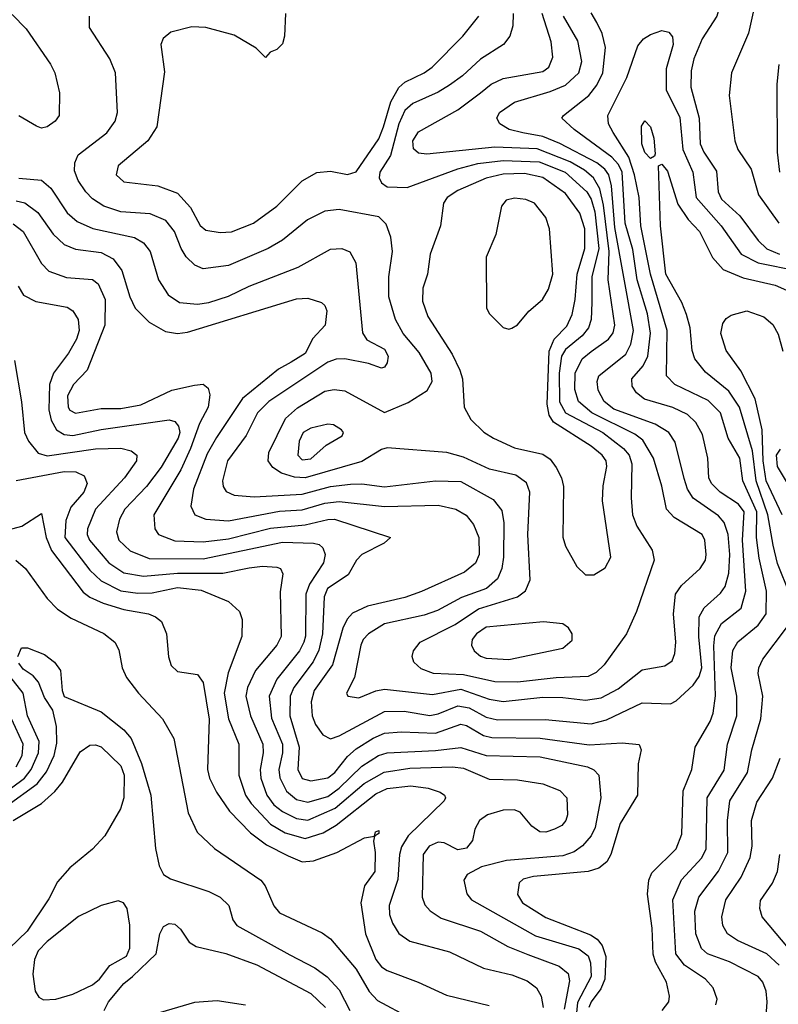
# Model space of a CAD drawing. Extents: x 997026 to 1115308, y 536381 to 619039.
# Tile 75 of 256: x 1045558 to 1048236, y 549587 to 553063. Entities that reach past the tile are written whole.
import ezdxf

# ---------------------------------------------------------------- set-up
doc = ezdxf.new("R2010")
doc.units = 0

msp = doc.modelspace()

# ---------------------------------------------------------------- linework, layer by layer
at = {"layer": '0CON20XD'}
for points in [[(1048241.1, 553545), (1048231.2, 553505), (1048211.5, 553465), (1048052.6, 553197.4), (1048019.2, 553075), (1047966.8, 552995), (1047937.7, 552925), (1047927.8, 552882.2), (1047927.6, 552825), (1047957, 552715), (1047960.2, 552625), (1047973.3, 552595), (1048017.6, 552527.6), (1048023.3, 552455), (1048035, 552429.3), (1048100.4, 552370.4), (1048165, 552283.3), (1048195, 552253.5), (1048240.6, 552235)], [(1048319.4, 553415), (1048234.5, 553295.5), (1048163.2, 553165), (1048130.7, 553015), (1048070, 552875), (1048061.8, 552795), (1048082, 552635), (1048093.3, 552605), (1048139.8, 552535), (1048166, 552445), (1048237.5, 552345)], [(1045531.2, 553081.2), (1045580.4, 553030.4), (1045666.1, 552906.1), (1045681.5, 552875), (1045698.5, 552805), (1045696.7, 552725), (1045683.3, 552705), (1045655, 552684.6), (1045635, 552680.4), (1045617.3, 552687.3), (1045555, 552723.1)], [(1045545, 552422.9), (1045576.1, 552416.1), (1045621.8, 552381.8), (1045675.5, 552305.5), (1045715, 552268.8), (1045755, 552252.3), (1045845, 552240.7), (1045888.1, 552218.1), (1045917.8, 552177.8), (1045945.9, 552085), (1045965.3, 552045), (1046014.8, 551994.8), (1046072.2, 551962.2), (1046115, 551954.7), (1046150.1, 551959.9), (1046535, 552077.5), (1046575, 552079.2), (1046623.3, 552065), (1046635, 552053.8), (1046641.9, 552035), (1046635.6, 551985), (1046592.9, 551937.1), (1046565, 551883.9), (1046516, 551854), (1046471.5, 551828.5), (1046344.4, 551725.6), (1046251.9, 551588.1), (1046219.7, 551530.3), (1046171.7, 551405), (1046162.2, 551345), (1046175.5, 551315), (1046215, 551299), (1046295, 551293.8), (1046475, 551327.4), (1046555, 551332.4), (1046635, 551356.4), (1046685, 551361.7), (1046845, 551344.5), (1047035, 551349.3), (1047097.5, 551335), (1047133.3, 551313.3), (1047160.1, 551280.1), (1047178.7, 551235), (1047179.3, 551175), (1047166.4, 551143.6), (1047127.4, 551112.6), (1046975.9, 551044.1), (1046917.6, 551022.4), (1046785, 550992.1), (1046732.1, 550967.9), (1046713.3, 550946.7), (1046698.8, 550915), (1046662.5, 550785), (1046597.3, 550695), (1046586.1, 550655), (1046590, 550605), (1046602.5, 550575), (1046627.8, 550537.8), (1046655, 550523.9), (1046685, 550534.2), (1046845, 550620), (1046915, 550621.2), (1047005, 550606.6), (1047035, 550611.7), (1047105, 550640.9), (1047145, 550633.1), (1047205, 550600.2), (1047245, 550591.1), (1047412.5, 550592.5), (1047575, 550577), (1047629, 550591), (1047755, 550651.5), (1047855, 550646.9), (1047875, 550658.2), (1047935, 550713.5), (1047956.5, 550743.5), (1047965.6, 550775), (1047955.8, 550884.2), (1047956.7, 550955), (1047973.6, 550986.4), (1048031.9, 551038.1), (1048048.2, 551061.8), (1048061.7, 551108.3), (1048064.9, 551175.1), (1048059.3, 551245), (1048045, 551287.7), (1048025, 551310.8), (1047935, 551374.1), (1047915.4, 551405.4), (1047903.4, 551443.4), (1047871.5, 551571.5), (1047849.7, 551605), (1047801.2, 551635), (1047655, 551687.6), (1047621, 551715), (1047599.8, 551755), (1047596.6, 551785), (1047602.7, 551805), (1047698, 551882), (1047715, 551917.8), (1047724.5, 551965), (1047659, 552329), (1047646.7, 552476.7), (1047637.7, 552515), (1047623.1, 552535), (1047595, 552557), (1047465, 552626.4), (1047405, 552650.9), (1047333.9, 552663.9), (1047285.8, 552675.8), (1047252.9, 552695), (1047242.5, 552715), (1047252, 552735), (1047305, 552771.4), (1047430.8, 552809.2), (1047485, 552832.3), (1047531.4, 552875), (1047542.3, 552915), (1047527.9, 552987.9), (1047477.7, 553075)], [(1047299.7, 553085), (1047299.1, 553040.9), (1047288.5, 553005), (1047265.5, 552975), (1047185, 552923.6), (1047121.3, 552865), (1047075, 552831.4), (1047035, 552807), (1046945, 552767), (1046917.8, 552742.2), (1046895.9, 552695), (1046866.5, 552583.5), (1046828.8, 552525), (1046827.1, 552505), (1046835, 552486.5), (1046855, 552473.1), (1046925, 552470.8), (1047103.9, 552536.1), (1047175, 552554.9), (1047265, 552565.8), (1047391.7, 552561.7), (1047482.9, 552525), (1047559.8, 552455), (1047575, 552428.8), (1047587.9, 552385), (1047602, 552255), (1047578, 552155), (1047577.7, 552065), (1047574.8, 552005), (1047566.1, 551975), (1047543.1, 551946.9), (1047485, 551898.5), (1047470.6, 551875), (1047462.7, 551815), (1047463.8, 551713.8), (1047485, 551674.5), (1047616.9, 551605), (1047688.9, 551548.9), (1047709.8, 551525), (1047718.4, 551495), (1047716.3, 551375), (1047721.6, 551315), (1047736.2, 551275), (1047790.2, 551190.2), (1047797.9, 551155), (1047735, 550973.8), (1047700, 550895), (1047621.2, 550785), (1047592.3, 550757.7), (1047565, 550744), (1047451, 550739), (1047315, 550724.2), (1047235, 550724.8), (1047125, 550750.4), (1047018, 550755), (1046975, 550771.5), (1046949.5, 550795), (1046943.5, 550815), (1046948.1, 550835), (1046971.9, 550865), (1047095, 550927.6), (1047177.6, 550982.4), (1047315.5, 551025), (1047343.9, 551046.1), (1047359.3, 551085), (1047351.6, 551245), (1047358.4, 551395), (1047347.3, 551427.3), (1047308.9, 551455), (1047215.8, 551475.8), (1047125, 551518.3), (1047065.4, 551534.6), (1046855, 551551.5), (1046835, 551545.4), (1046765, 551502.6), (1046565, 551445.1), (1046528.3, 551448.3), (1046482, 551462), (1046451.6, 551481.6), (1046434.6, 551505), (1046437.2, 551535), (1046496.4, 551655), (1046537.8, 551692.2), (1046635, 551751.1), (1046667.8, 551757.8), (1046705, 551752.4), (1046845, 551676.4), (1046928.7, 551711.3), (1046995.9, 551754.1), (1047014.2, 551785), (1047010.5, 551815), (1046968.1, 551888.1), (1046911.1, 551955), (1046884.2, 552004.2), (1046860.8, 552085), (1046860.8, 552155), (1046873.9, 552245), (1046867.5, 552295), (1046851.1, 552341.1), (1046825, 552366.7), (1046685, 552392.7), (1046635, 552387.4), (1046574.1, 552355.9), (1046485.5, 552284.5), (1046435, 552255.3), (1046295, 552195.3), (1046205, 552183.3), (1046176.1, 552196.1), (1046145.6, 552225.6), (1046127.6, 552255), (1046104.7, 552315), (1046074.1, 552354.1), (1046017.7, 552377.7), (1045915, 552384), (1045854.2, 552404.2), (1045815, 552430.3), (1045791.1, 552455), (1045763.5, 552495), (1045751.2, 552528.8), (1045752.7, 552557.3), (1045764.1, 552585.9), (1045865, 552663.3), (1045894.1, 552705), (1045902.5, 552735), (1045896.2, 552875), (1045875.5, 552925), (1045804, 553035), (1045804, 553075)], [(1046495.7, 553085), (1046492, 553005), (1046485, 552977.5), (1046465, 552957.5), (1046441.7, 552948.3), (1046425, 552930), (1046393, 552963), (1046315, 553008.6), (1046215.3, 553035.3), (1046165, 553038.2), (1046091.4, 553018.6), (1046063.6, 552996.4), (1046055.8, 552975), (1046069.1, 552879.1), (1046041.5, 552685), (1046010, 552635), (1045905, 552546.9), (1045898.2, 552515), (1045925, 552490.4), (1046045, 552476.2), (1046115, 552450.9), (1046160.2, 552400.2), (1046195, 552336.5), (1046215, 552320), (1046265, 552311.3), (1046305, 552314.2), (1046382.9, 552345), (1046465, 552404.6), (1046555, 552494.5), (1046607, 552523), (1046655, 552528.5), (1046715, 552516.4), (1046745, 552525.5), (1046825, 552642.7), (1046841.9, 552685), (1046867.6, 552772.4), (1046896.3, 552823.7), (1046917.5, 552842.5), (1046985, 552874.8), (1047013.8, 552895), (1047121.8, 553005), (1047179.1, 553075)], [(1047611, 550669), (1047670.1, 550699.9), (1047755, 550768), (1047835, 550781.5), (1047860.8, 550799.2), (1047870.8, 550825), (1047874.2, 550865), (1047865.8, 550965), (1047873.2, 551035), (1047893.6, 551065), (1047960.4, 551125), (1047978.5, 551155), (1047981.5, 551175), (1047976.6, 551225), (1047966.7, 551245), (1047868.2, 551305), (1047841.2, 551335), (1047825, 551416.2), (1047795.2, 551515), (1047758, 551578), (1047729.8, 551599.8), (1047577, 551675), (1047530.9, 551715), (1047517.2, 551757.2), (1047519, 551815), (1047543.8, 551865), (1047575, 551891.3), (1047636.9, 551935), (1047652.5, 551957.5), (1047658.4, 551985), (1047635.7, 552145), (1047638.7, 552245), (1047618.6, 552408.6), (1047605.4, 552465.4), (1047582.8, 552505), (1047552, 552532), (1047501.3, 552561.3), (1047385, 552606.7), (1047235, 552613.3), (1046995, 552588.2), (1046965, 552591.8), (1046947.4, 552607.4), (1046945.4, 552635), (1046965, 552667.3), (1047105, 552744.7), (1047185, 552804.7), (1047221.8, 552835), (1047265, 552855.3), (1047405, 552879.7), (1047425.4, 552895), (1047439.5, 552930.5), (1047433.8, 552985), (1047402.3, 553085)], [(1047825.4, 549565), (1047848.8, 549595), (1047852.1, 549615), (1047841.6, 549665), (1047802.5, 549735), (1047793.5, 549763.5), (1047790.4, 549855), (1047774.2, 549975), (1047778.7, 550025), (1047789.5, 550050.5), (1047875.8, 550135.8), (1047895, 550187.5), (1047899.6, 550340.4), (1047930, 550415), (1047942.1, 550495), (1047995.3, 550585), (1048006.4, 550615), (1048013.8, 550676.2), (1048008.2, 550851.8), (1048012.2, 550887.8), (1048035, 550931.4), (1048104.6, 550985), (1048121.3, 551045), (1048109.4, 551225), (1048115.1, 551325), (1048095, 551351.9), (1048030.3, 551395), (1048000, 551425), (1047990.8, 551445), (1047987.5, 551515), (1047967.9, 551597.9), (1047945, 551640.8), (1047915, 551668.6), (1047863.2, 551693.2), (1047763.7, 551723.7), (1047735.5, 551745), (1047719.5, 551769.5), (1047719.1, 551795), (1047759, 551841), (1047775, 551874.5), (1047784.2, 551955.8), (1047773.5, 552025), (1047738, 552145), (1047721.7, 552251.7), (1047695.6, 552345), (1047685.1, 552524.9), (1047671.6, 552551.6), (1047647.6, 552577.6), (1047514.6, 552675), (1047471.4, 552715), (1047476.9, 552725), (1047567.1, 552795), (1047595, 552831.5), (1047616.4, 552875), (1047625.2, 552965.2), (1047614.4, 553014.4), (1047595, 553053.1), (1047575, 553087.5)], [(1048015.5, 549585), (1048019.6, 549605), (1048005.5, 549645), (1047978.5, 549675), (1047905, 549724.3), (1047874.3, 549764.3), (1047863.1, 549955), (1047894.2, 550025.8), (1047966.4, 550103.6), (1047981.2, 550135), (1047985.2, 550315), (1048045, 550413.1), (1048056.9, 550505), (1048089.6, 550605), (1048090, 550675), (1048068.9, 550775), (1048074.8, 550835.2), (1048093.1, 550866.9), (1048165.1, 550924.9), (1048193, 550965), (1048194.4, 551045), (1048167.7, 551162.3), (1048159, 551235), (1048159.6, 551325), (1048111, 551435), (1048099.5, 551515), (1048058.5, 551585), (1048031.7, 551675), (1047988, 551718), (1047870.9, 551775), (1047840.6, 551805), (1047843.2, 551965), (1047784.1, 552165), (1047750.9, 552335), (1047744.1, 552435), (1047728.6, 552515), (1047707.6, 552577.6), (1047652.5, 552665), (1047636.4, 552695), (1047634.2, 552725), (1047700.8, 552859.2), (1047739.6, 552970.4), (1047759.4, 552995), (1047785, 553010.5), (1047825, 553024.6), (1047849.4, 553019.4), (1047861.9, 553001.9), (1047865.2, 552975), (1047840.4, 552889.6), (1047839.5, 552815), (1047887.7, 552717.7), (1047898.8, 552605), (1047933.8, 552525), (1047945.6, 552435), (1048033.9, 552335), (1048104.2, 552235), (1048165, 552204.3), (1048305, 552176.3)], [(1048238.2, 552905), (1048230.5, 552835), (1048232.3, 552595), (1048240, 552525)], [(1047785, 552573.3), (1047765, 552594.2), (1047754.2, 552625), (1047753.1, 552686.9), (1047765, 552706.2), (1047784.2, 552685), (1047796.9, 552645), (1047800.7, 552589.3), (1047798.8, 552581.2), (1047785, 552573.3)], [(1048276, 551035), (1048232.6, 551142.6), (1048217.5, 551207.5), (1048199, 551315), (1048157.3, 551435), (1048145, 551540.4), (1048098.4, 551695), (1048061.3, 551751.3), (1047978.8, 551818.8), (1047941.2, 551865), (1047931.6, 551895), (1047925.2, 551975), (1047912.1, 552022.1), (1047894.7, 552065), (1047838.9, 552165), (1047819.4, 552335), (1047813.3, 552546.7), (1047825, 552552.5), (1047845, 552528), (1047881.6, 552411.6), (1047917.8, 552357.8), (1047957.1, 552315), (1048003.3, 552223.3), (1048040.9, 552180.9), (1048112, 552152), (1048225, 552125.2), (1048275, 552103.5)], [(1047585, 551102.9), (1047625, 551127.5), (1047644.4, 551165), (1047615.4, 551364.6), (1047617.2, 551417.2), (1047630.3, 551485), (1047627.6, 551505), (1047614, 551525), (1047575, 551556.9), (1047442, 551642), (1047426.5, 551666.5), (1047419.5, 551705), (1047427.4, 551892.6), (1047444.9, 551935.1), (1047488.7, 551981.3), (1047508.2, 552021.8), (1047518.9, 552075), (1047525.9, 552165), (1047552.9, 552255), (1047552.7, 552325), (1047535, 552380.4), (1047485, 552449.3), (1047405, 552506.2), (1047339.6, 552520.4), (1047265, 552517), (1047205, 552503.1), (1047105, 552460), (1047067.1, 552435), (1047053.8, 552415), (1047043.5, 552335), (1047007.3, 552235), (1046997.8, 552165), (1046980.5, 552115), (1046979.1, 552069.1), (1046998.5, 552015), (1047085, 551882.2), (1047111.2, 551825), (1047120.6, 551795), (1047126.5, 551695), (1047150.9, 551650.9), (1047196.5, 551606.5), (1047230.6, 551585), (1047305, 551551.1), (1047405, 551529.2), (1047430.8, 551510.8), (1047452, 551482), (1047470.8, 551445), (1047477.1, 551415), (1047475.5, 551235.5), (1047485, 551203.8), (1047525, 551132.5), (1047555, 551103.1), (1047585, 551102.9)], [(1045555, 552503.5), (1045635, 552495.9), (1045668.1, 552468.1), (1045725, 552381.1), (1045760.1, 552350.1), (1045816.2, 552326.2), (1045963.5, 552293.5), (1045994.6, 552275), (1046018.2, 552245), (1046047.3, 552145), (1046081.2, 552091.2), (1046122, 552065), (1046185, 552059), (1046225, 552064.8), (1046295, 552086.7), (1046367.3, 552122.7), (1046540.4, 552189.6), (1046655, 552253.3), (1046695, 552255.5), (1046722.8, 552242.8), (1046744.5, 552204.5), (1046767.8, 551957.8), (1046783.1, 551933.1), (1046845, 551899.1), (1046858, 551875), (1046855, 551851.2), (1046845, 551836), (1046835, 551832.9), (1046788.9, 551848.9), (1046705, 551865.3), (1046675, 551864.7), (1046645, 551854.2), (1046543.4, 551785), (1046437.2, 551715), (1046396.9, 551675), (1046357.4, 551595), (1046290.8, 551505), (1046273.5, 551435), (1046275.4, 551415), (1046286.9, 551396.9), (1046315, 551384.7), (1046385, 551378.4), (1046555, 551387.6), (1046655, 551414.3), (1046725, 551423.5), (1046765, 551424.4), (1046845, 551413.5), (1047025, 551434.3), (1047115, 551432.9), (1047229.3, 551369.3), (1047259.8, 551329.8), (1047266.5, 551286.5), (1047265.2, 551164.8), (1047260.2, 551125), (1047245, 551088.8), (1047205.9, 551054.1), (1047117.3, 551022.7), (1047032.5, 550977.5), (1046985, 550961), (1046845, 550929.5), (1046788.8, 550895), (1046770.7, 550875), (1046762.5, 550855), (1046739.2, 550740.8), (1046711.4, 550685), (1046716, 550675), (1046755, 550668.9), (1046815, 550693.3), (1046845, 550699.1), (1047015, 550680), (1047115, 550699.6), (1047215, 550663.8), (1047265, 550656.2), (1047405, 550671.1), (1047475, 550670.2), (1047555, 550660), (1047611, 550669)], [(1047285, 551970), (1047295, 551973.3), (1047315, 551986), (1047355, 552034.3), (1047403.1, 552075), (1047425, 552111.2), (1047439.5, 552165), (1047427.5, 552325), (1047415, 552364), (1047375, 552415.6), (1047345, 552427.9), (1047305, 552432.5), (1047275, 552425.5), (1047258.6, 552405), (1047238.1, 552305), (1047204.4, 552225), (1047205.8, 552045), (1047216, 552025), (1047265, 551976.7), (1047285, 551970)], [(1045535, 552341.7), (1045570.2, 552315), (1045635, 552201.8), (1045660, 552175), (1045722.3, 552152.3), (1045815, 552145.9), (1045835, 552130.5), (1045859.4, 552075), (1045858.2, 551985), (1045795.4, 551825), (1045747.3, 551775), (1045726.9, 551735), (1045728.8, 551695), (1045735, 551684.6), (1045755, 551674.2), (1045845, 551690), (1045915, 551690.2), (1045985, 551703.3), (1046094.8, 551755.2), (1046175, 551772.7), (1046205, 551775.6), (1046222.5, 551762.5), (1046228.5, 551738.5), (1046222.5, 551695), (1046192.7, 551637.3), (1046161.1, 551548.9), (1046126.2, 551473.8), (1046030.7, 551315), (1046034.6, 551265), (1046047.8, 551245), (1046105, 551223.3), (1046205, 551219.8), (1046295, 551229.7), (1046442.5, 551267.5), (1046565, 551279), (1046645, 551298.8), (1046669.5, 551299.5), (1046866.7, 551235), (1046843.8, 551215), (1046765, 551174.5), (1046747.1, 551155), (1046717, 551103), (1046644.8, 551055), (1046633, 551025), (1046626.7, 550895), (1046613.5, 550836.5), (1046593.8, 550796.2), (1046525.9, 550705), (1046512.1, 550675), (1046511.5, 550605), (1046544.6, 550495), (1046539.3, 550415), (1046555, 550383.8), (1046585, 550375.2), (1046645, 550386.3), (1046669.8, 550405), (1046715, 550461.1), (1046745, 550488), (1046805, 550526.2), (1046845, 550544.1), (1046905, 550548.9), (1047025, 550543.9), (1047115, 550575.2), (1047135, 550570.4), (1047195, 550535.5), (1047225, 550528.5), (1047395, 550526.1), (1047567.5, 550502.5), (1047685, 550509.6), (1047745, 550503.3), (1047752, 550485), (1047741.5, 550435), (1047738.2, 550325), (1047677.6, 550225), (1047644.8, 550115.2), (1047629.9, 550090.1), (1047602.3, 550067.7), (1047564.3, 550055.7), (1047371.9, 550038.1), (1047335, 550028.5), (1047321.4, 550015), (1047315.6, 549974.4), (1047333.1, 549945), (1047415, 549893), (1047572.3, 549832.3), (1047596.1, 549816.1), (1047614, 549794), (1047626.8, 549755), (1047623.2, 549675), (1047609.2, 549640.8), (1047574.6, 549595), (1047566.7, 549575)], [(1045551.7, 552121.7), (1045570.5, 552090.5), (1045615, 552068.2), (1045725, 552047.8), (1045745.4, 552035), (1045764.4, 552004.4), (1045767.5, 551965), (1045757.6, 551935), (1045729.8, 551885), (1045676.9, 551815), (1045663, 551775), (1045660.3, 551685), (1045669, 551649), (1045687.6, 551615), (1045715, 551598.4), (1045745.2, 551595.2), (1045845, 551616.5), (1046085, 551650.2), (1046105, 551644.6), (1046118.2, 551628.2), (1046122.5, 551605), (1046117.3, 551585), (1046057.2, 551482.8), (1046005.2, 551415), (1045928.8, 551335), (1045909.8, 551299.8), (1045899.8, 551255), (1045907.5, 551225), (1045947.2, 551187.2), (1046015, 551160.4), (1046205, 551159.7), (1046485, 551218.7), (1046594.8, 551214.8), (1046615, 551209.5), (1046628.2, 551198.2), (1046636.5, 551175), (1046630.2, 551145), (1046580.5, 551069.5), (1046567.7, 551035), (1046566.1, 550886.1), (1046561.2, 550865), (1046545, 550834.7), (1046465.4, 550734.6), (1046438.1, 550675), (1046446.7, 550596.7), (1046486, 550505), (1046485.8, 550475), (1046472.8, 550415), (1046475.7, 550385.7), (1046499, 550339), (1046535, 550309.1), (1046575, 550299.7), (1046645, 550320.1), (1046685, 550349.2), (1046765, 550427.8), (1046824.9, 550465.1), (1046855.5, 550474.5), (1047025, 550482.5), (1047115, 550493.4), (1047205, 550464.8), (1047395, 550460.2), (1047561.9, 550425), (1047585, 550414), (1047602, 550395), (1047609.7, 550315), (1047589.8, 550210.2), (1047575, 550181.8), (1047545, 550145.9), (1047515, 550124.8), (1047475, 550111.2), (1047276, 550094), (1047188, 550072), (1047137.1, 550045), (1047125.4, 550025), (1047136, 549976), (1047152.7, 549955), (1047378.2, 549828.2), (1047531.9, 549781.9), (1047565, 549758), (1047573.2, 549733.2), (1047575.7, 549685), (1047527.4, 549592.6), (1047521.9, 549545)], [(1048249.2, 551315), (1048193, 551435), (1048182.4, 551505), (1048178.9, 551615), (1048154.6, 551724.6), (1048103.7, 551823.7), (1048051.5, 551895), (1048033.3, 551955), (1048040.1, 551989.9), (1048052.1, 552007.9), (1048069.8, 552020.2), (1048125, 552034.6), (1048185, 552013.8), (1048217, 551987), (1048235, 551952.9), (1048252.2, 551892.2)], [(1045539.3, 551859.3), (1045564.1, 551714.1), (1045574.6, 551605), (1045588.9, 551575), (1045622.9, 551532.9), (1045655, 551523), (1045825, 551548.1), (1045915, 551549.8), (1045950.7, 551540.7), (1045970.9, 551525), (1045970, 551505), (1045927.6, 551445), (1045825.7, 551335), (1045797.1, 551265), (1045795.7, 551245), (1045804.3, 551225), (1045872.1, 551145), (1045925, 551110.3), (1045995, 551098.4), (1046115, 551108.6), (1046275, 551109.3), (1046367.7, 551127.7), (1046415, 551134), (1046465, 551130), (1046478, 551125), (1046486.7, 551106.7), (1046477.6, 551042.4), (1046480.8, 550885), (1046465.3, 550855), (1046390.5, 550765), (1046361.9, 550705), (1046355.6, 550675), (1046372, 550605), (1046416.3, 550505), (1046417.4, 550475), (1046406.2, 550415), (1046408.8, 550385), (1046430, 550325), (1046455, 550291.2), (1046485, 550267.7), (1046535, 550242.8), (1046575, 550237.1), (1046671.4, 550278.6), (1046774.2, 550365.8), (1046844.2, 550405.8), (1046935, 550419.7), (1047085.2, 550425.2), (1047125, 550420.4), (1047215, 550381.1), (1047315, 550379.1), (1047405, 550364.6), (1047465, 550341.2), (1047489.6, 550315), (1047492.1, 550255), (1047486.2, 550235), (1047471.7, 550218.3), (1047446, 550205), (1047415, 550194.7), (1047394, 550195), (1047365.5, 550215), (1047325, 550265.5), (1047303.3, 550273.3), (1047265, 550271.6), (1047209.2, 550255), (1047181.5, 550235), (1047164.5, 550205), (1047156.5, 550165), (1047135, 550137.3), (1047105, 550132.5), (1047056.7, 550156.7), (1047035, 550158.6), (1047003.8, 550145), (1046982.6, 550115), (1046978.8, 549965), (1046988.3, 549938.3), (1047006.4, 549916.4), (1047045, 549890.8), (1047184.4, 549845), (1047281.2, 549791.2), (1047352.1, 549762.1), (1047461.7, 549721.7), (1047493.5, 549695), (1047499.1, 549669.1), (1047480.3, 549569.7)], [(1046555, 551508.8), (1046585, 551513), (1046639.2, 551560.8), (1046696.5, 551593.5), (1046700.6, 551605), (1046694.3, 551615), (1046665, 551632.5), (1046645, 551635.4), (1046585, 551620.7), (1046558.2, 551605), (1046543.9, 551575), (1046539.2, 551525), (1046555, 551508.8)], [(1048301.2, 551371.2), (1048233.5, 551485), (1048229.5, 551525), (1048243.3, 551546.7)], [(1045545, 551435.5), (1045715, 551467.4), (1045756.2, 551466.2), (1045785, 551452.1), (1045795.3, 551425), (1045783.8, 551395), (1045737.6, 551342.4), (1045720, 551295), (1045717.5, 551235), (1045805, 551119.5), (1045845, 551081.7), (1045915, 551046.8), (1045975, 551038.4), (1046025, 551039.8), (1046115, 551058.2), (1046198.2, 551048.2), (1046295, 551008.2), (1046333.1, 550973.1), (1046343.1, 550945), (1046342.1, 550885), (1046293.7, 550756.3), (1046279.7, 550685), (1046294.6, 550594.6), (1046331, 550505), (1046331.7, 550395), (1046354.8, 550325), (1046374.3, 550295), (1046442.7, 550222.7), (1046495, 550192.1), (1046565, 550172.3), (1046628.5, 550191.5), (1046675, 550218.5), (1046815, 550329.2), (1046855, 550348.4), (1046938.3, 550358.3), (1046999.1, 550349.1), (1047041.9, 550335), (1047056.9, 550325), (1047060.6, 550315), (1047055.6, 550305), (1046928.9, 550181.1), (1046905, 550142.5), (1046897.9, 550115), (1046892.9, 550027.1), (1046861.8, 549935), (1046863.5, 549903.5), (1046873.4, 549873.4), (1046896.4, 549836.4), (1046935, 549810), (1047075, 549772.2), (1047195, 549713.8), (1047295, 549690.2), (1047349.7, 549669.7), (1047382.7, 549645), (1047398.8, 549615), (1047405.2, 549575)], [(1045485, 551253.5), (1045565, 551274.5), (1045635, 551319.2), (1045650.7, 551235), (1045669.3, 551189.3), (1045781.9, 551041.9), (1045805, 551024.3), (1045852.5, 551002.5), (1045925, 550981), (1046012.5, 550965), (1046037.5, 550955), (1046057.7, 550937.7), (1046075.5, 550895), (1046083, 550813), (1046092.6, 550782.6), (1046115, 550761.1), (1046185, 550751.1), (1046205, 550722.5), (1046226.6, 550593.4), (1046220.7, 550415), (1046228, 550385), (1046252.7, 550335), (1046298.6, 550268.6), (1046372.4, 550192.4), (1046429, 550149), (1046505, 550110.3), (1046555, 550090), (1046595, 550093.3), (1046677.4, 550122.6), (1046775, 550173.8), (1046810, 550180), (1046813.3, 550195), (1046825, 550200), (1046825, 550190), (1046810, 550180), (1046807, 550163), (1046812.7, 550122.7), (1046811.4, 550055), (1046775.3, 550004.7), (1046762.4, 549945), (1046778.3, 549835), (1046815, 549744.6), (1046835, 549719.1), (1046855, 549705.3), (1046964.2, 549665), (1047065, 549618.5), (1047215, 549581.9)], [(1045544.5, 551155), (1045577.9, 551125), (1045655, 551018.9), (1045691.2, 550981.2), (1045739.8, 550949.8), (1045855, 550895.4), (1045893.1, 550865), (1045908.1, 550838.1), (1045919.2, 550775), (1045935, 550740.6), (1045976.5, 550685), (1046061.5, 550595), (1046101.2, 550525), (1046152.5, 550262.5), (1046184.7, 550194.7), (1046245, 550136.5), (1046409.1, 550025), (1046424.8, 550004.8), (1046455, 549934.5), (1046475, 549910), (1046625, 549839.1), (1046655, 549818.2), (1046745, 549711.1), (1046791.5, 549631.5), (1046820.3, 549600.3), (1046935, 549538.7)], [(1047285, 550804.1), (1047475, 550844.5), (1047507.8, 550872.2), (1047508.6, 550895), (1047495, 550915.8), (1047475, 550930), (1047407.4, 550937.4), (1047205, 550918.3), (1047170.6, 550895), (1047154.7, 550875), (1047152.7, 550855), (1047162.3, 550835), (1047185, 550815.9), (1047205, 550808.1), (1047285, 550804.1)], [(1048193.1, 549545), (1048196.9, 549595), (1048192.7, 549632.7), (1048181.3, 549665), (1048164.6, 549685), (1048063.9, 549736.1), (1047985.6, 549765), (1047965, 549783.5), (1047944.3, 549835), (1047940.6, 549915), (1047955.2, 549965), (1048025, 550056.1), (1048057.9, 550122.1), (1048056.7, 550235), (1048064.3, 550305), (1048127.5, 550405), (1048142.2, 550485), (1048173.8, 550595), (1048181.1, 550675), (1048164.6, 550755), (1048166.9, 550775), (1048181.5, 550805), (1048265, 550916.2)], [(1045550.8, 550815), (1045564.5, 550845.5), (1045585, 550845.6), (1045645, 550821.9), (1045680, 550795), (1045701.4, 550765), (1045707.5, 550695), (1045715, 550673.8), (1045845, 550618.8), (1045925, 550555.9), (1045951.6, 550525), (1045987.2, 550437.2), (1046020.6, 550325), (1046036.5, 550136.5), (1046049.6, 550075), (1046065.4, 550045.4), (1046089.8, 550029.8), (1046225, 549985.3), (1046265.2, 549965.2), (1046295.7, 549935), (1046310, 549885), (1046324.3, 549865), (1046511.3, 549761.3), (1046599.1, 549715), (1046643.5, 549683.5), (1046685, 549638.2), (1046722.6, 549565)], [(1045528.6, 550351.4), (1045574.8, 550385), (1045598.2, 550415), (1045623.5, 550475), (1045626.6, 550515), (1045585.2, 550605), (1045570, 550685), (1045474.9, 550804.9)], [(1045512.5, 550287.5), (1045619.5, 550365), (1045652.5, 550407.5), (1045679.5, 550465), (1045688.2, 550508.2), (1045687.6, 550567.6), (1045674.6, 550624.6), (1045645, 550670), (1045624, 550724), (1045605.7, 550745.7), (1045569.6, 550769.6), (1045555, 550790.8)], [(1045545.5, 550425), (1045566.5, 550465), (1045570.3, 550505), (1045528.9, 550595)], [(1045534.1, 550235), (1045634, 550296), (1045681.9, 550338.1), (1045709, 550371), (1045771.5, 550478.5), (1045805, 550501.5), (1045825, 550503.1), (1045845, 550495.4), (1045915, 550428.2), (1045926.9, 550395), (1045925.8, 550315), (1045913.6, 550276.4), (1045858.5, 550181.5), (1045815, 550134.4), (1045735, 550068.1), (1045691.2, 550018.8), (1045660.5, 549959.5), (1045584.3, 549845), (1045521.1, 549785)], [(1048238.5, 549725), (1048195, 549765.2), (1048091.8, 549811.8), (1048056.7, 549835), (1048039.7, 549865), (1048036.8, 549895), (1048050.2, 549955), (1048105.2, 550035), (1048136.4, 550105), (1048143.1, 550145), (1048141.2, 550235), (1048160.3, 550299.7), (1048215.2, 550385), (1048242.5, 550455)], [(1048296.7, 549755), (1048178.9, 549895), (1048170.5, 549925), (1048173.1, 549953.1), (1048215.9, 550014.1), (1048232.9, 550055), (1048241, 550115)], [(1045641.9, 549601.9), (1045685, 549604.7), (1045745, 549622.3), (1045815, 549654.8), (1045839.4, 549675), (1045875.9, 549724.1), (1045935, 549756), (1045946.3, 549785), (1045946, 549866), (1045936.8, 549925), (1045924, 549945), (1045905, 549951.9), (1045845, 549935.4), (1045765, 549897.1), (1045655, 549807.8), (1045623.3, 549775), (1045609.5, 549745), (1045603.5, 549693.5), (1045612.4, 549632.4), (1045625, 549612.2), (1045641.9, 549601.9)], [(1045855.7, 549565), (1045870.7, 549595), (1045925, 549660), (1045955.5, 549684.5), (1046039.5, 549765), (1046051.8, 549835), (1046065, 549860.8), (1046085, 549871.5), (1046105, 549868.9), (1046125, 549851.4), (1046155.8, 549805.8), (1046180.3, 549790.3), (1046285, 549766.3), (1046395, 549726.2), (1046585, 549625.2), (1046636.8, 549575)], [(1046355, 549583.4), (1046255, 549598.4), (1046175, 549593.2), (1045995, 549540)]]:
    msp.add_lwpolyline(points, dxfattribs=at)

doc.saveas('drawing.dxf')
